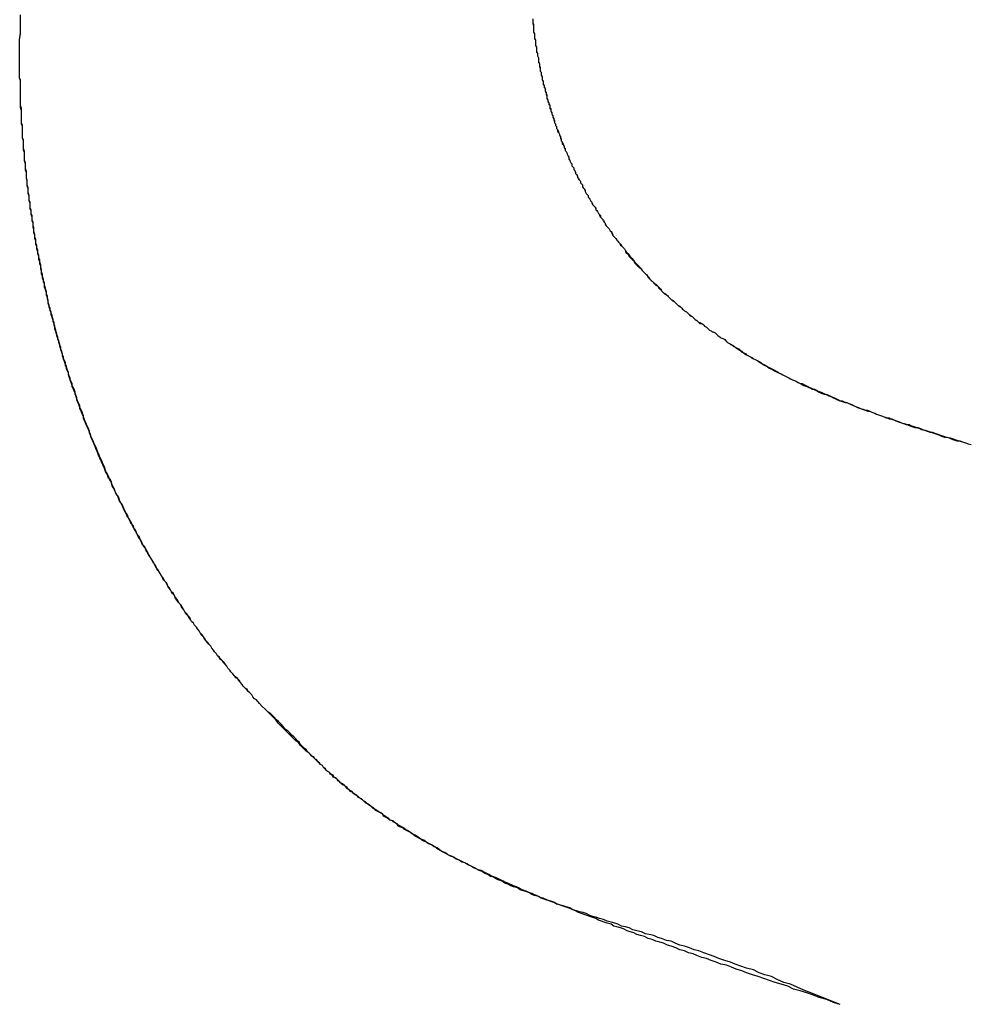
# Model space of a CAD drawing. Extents: x -55 to 3310, y -427 to 1727.
# Tile 49 of 79: x 1025.755 to 1026.749, y 530.56 to 531.591. Entities that reach past the tile are written whole.
import ezdxf

# ---------------------------------------------------------------- set-up
doc = ezdxf.new("R2010")
doc.units = 0
doc.linetypes.add('DURCHGEHEND', pattern=[0])
doc.layers.add('KF_PASSIO_SUB_15_FRONT', color=7, linetype='DURCHGEHEND')

# ---------------------------------------------------------------- blocks, each defined once
blk = doc.blocks.new('KF_PASSIO_SUB_15_FRONT')
at = {"layer": 'KF_PASSIO_SUB_15_FRONT'}
for points in [[(-204.528, -390.212, 0), (-204.528, -390.205, 0), (-204.528, -390.199, 0), (-204.528, -390.193, 0), (-204.527, -390.186, 0), (-204.527, -390.18, 0), (-204.527, -390.174, 0), (-204.527, -390.167, 0)], [(-204.528, -390.212, 0), (-204.528, -390.205, 0), (-204.528, -390.199, 0), (-204.528, -390.193, 0), (-204.527, -390.187, 0), (-204.527, -390.181, 0), (-204.527, -390.174, 0), (-204.527, -390.168, 0)], [(-203.991, -390.171, 0), (-203.991, -390.173, 0), (-203.991, -390.174, 0), (-203.991, -390.176, 0), (-203.99, -390.178, 0), (-203.99, -390.179, 0), (-203.99, -390.181, 0), (-203.99, -390.182, 0), (-203.99, -390.184, 0), (-203.99, -390.185, 0), (-203.989, -390.187, 0), (-203.989, -390.189, 0), (-203.989, -390.19, 0), (-203.989, -390.192, 0), (-203.988, -390.193, 0), (-203.988, -390.195, 0), (-203.988, -390.196, 0), (-203.988, -390.198, 0), (-203.988, -390.199, 0), (-203.987, -390.201, 0), (-203.987, -390.203, 0), (-203.987, -390.204, 0), (-203.987, -390.206, 0), (-203.986, -390.207, 0), (-203.986, -390.209, 0), (-203.986, -390.21, 0), (-203.985, -390.212, 0), (-203.985, -390.213, 0), (-203.985, -390.215, 0), (-203.985, -390.217, 0), (-203.984, -390.218, 0), (-203.984, -390.22, 0), (-203.984, -390.221, 0), (-203.983, -390.223, 0), (-203.983, -390.224, 0), (-203.983, -390.226, 0), (-203.982, -390.227, 0), (-203.982, -390.229, 0), (-203.982, -390.23, 0), (-203.981, -390.232, 0), (-203.981, -390.233, 0), (-203.981, -390.235, 0), (-203.98, -390.237, 0), (-203.98, -390.238, 0), (-203.98, -390.24, 0), (-203.979, -390.241, 0), (-203.979, -390.243, 0), (-203.978, -390.244, 0), (-203.978, -390.246, 0), (-203.978, -390.247, 0), (-203.977, -390.249, 0), (-203.977, -390.25, 0), (-203.976, -390.252, 0), (-203.976, -390.253, 0), (-203.976, -390.255, 0), (-203.975, -390.256, 0), (-203.975, -390.258, 0), (-203.974, -390.259, 0), (-203.974, -390.261, 0), (-203.973, -390.262, 0), (-203.973, -390.264, 0), (-203.972, -390.265, 0), (-203.972, -390.267, 0), (-203.972, -390.268, 0), (-203.971, -390.27, 0), (-203.971, -390.271, 0), (-203.97, -390.273, 0), (-203.97, -390.274, 0), (-203.969, -390.276, 0), (-203.969, -390.277, 0), (-203.968, -390.279, 0), (-203.968, -390.28, 0), (-203.967, -390.281, 0), (-203.967, -390.283, 0), (-203.966, -390.284, 0), (-203.966, -390.286, 0), (-203.965, -390.287, 0), (-203.964, -390.289, 0), (-203.964, -390.29, 0), (-203.963, -390.292, 0), (-203.963, -390.293, 0), (-203.962, -390.295, 0), (-203.962, -390.296, 0), (-203.961, -390.298, 0), (-203.961, -390.299, 0), (-203.96, -390.3, 0), (-203.959, -390.302, 0), (-203.959, -390.303, 0), (-203.958, -390.305, 0), (-203.958, -390.306, 0), (-203.957, -390.308, 0), (-203.957, -390.309, 0), (-203.956, -390.31, 0), (-203.955, -390.312, 0), (-203.955, -390.313, 0), (-203.954, -390.315, 0), (-203.953, -390.316, 0), (-203.953, -390.318, 0), (-203.952, -390.319, 0), (-203.952, -390.32, 0), (-203.951, -390.322, 0), (-203.95, -390.323, 0), (-203.95, -390.325, 0), (-203.949, -390.326, 0), (-203.948, -390.327, 0), (-203.948, -390.329, 0), (-203.947, -390.33, 0), (-203.946, -390.332, 0), (-203.946, -390.333, 0), (-203.945, -390.334, 0), (-203.944, -390.336, 0), (-203.944, -390.337, 0), (-203.943, -390.339, 0), (-203.942, -390.34, 0), (-203.941, -390.341, 0), (-203.941, -390.343, 0), (-203.94, -390.344, 0), (-203.939, -390.345, 0), (-203.939, -390.347, 0), (-203.938, -390.348, 0), (-203.937, -390.349, 0), (-203.936, -390.351, 0), (-203.936, -390.352, 0), (-203.935, -390.354, 0), (-203.934, -390.355, 0), (-203.933, -390.356, 0), (-203.933, -390.358, 0), (-203.932, -390.359, 0), (-203.931, -390.36, 0), (-203.93, -390.362, 0), (-203.929, -390.363, 0), (-203.929, -390.364, 0), (-203.928, -390.366, 0), (-203.927, -390.367, 0), (-203.926, -390.368, 0), (-203.925, -390.369, 0), (-203.925, -390.371, 0), (-203.924, -390.372, 0), (-203.923, -390.373, 0), (-203.922, -390.375, 0), (-203.921, -390.376, 0), (-203.921, -390.377, 0), (-203.92, -390.379, 0), (-203.919, -390.38, 0), (-203.918, -390.381, 0), (-203.917, -390.382, 0), (-203.916, -390.384, 0), (-203.915, -390.385, 0), (-203.915, -390.386, 0), (-203.914, -390.388, 0), (-203.913, -390.389, 0), (-203.912, -390.39, 0), (-203.911, -390.391, 0), (-203.91, -390.393, 0), (-203.909, -390.394, 0), (-203.908, -390.395, 0), (-203.908, -390.396, 0), (-203.907, -390.398, 0), (-203.906, -390.399, 0), (-203.905, -390.4, 0), (-203.904, -390.401, 0), (-203.903, -390.403, 0), (-203.902, -390.404, 0), (-203.901, -390.405, 0), (-203.9, -390.406, 0), (-203.899, -390.407, 0), (-203.898, -390.409, 0), (-203.897, -390.41, 0), (-203.896, -390.411, 0), (-203.895, -390.412, 0), (-203.894, -390.414, 0), (-203.894, -390.415, 0), (-203.893, -390.416, 0), (-203.892, -390.417, 0), (-203.891, -390.418, 0), (-203.89, -390.42, 0), (-203.889, -390.421, 0), (-203.888, -390.422, 0), (-203.887, -390.423, 0), (-203.886, -390.424, 0), (-203.885, -390.425, 0), (-203.884, -390.427, 0), (-203.883, -390.428, 0), (-203.882, -390.429, 0), (-203.881, -390.43, 0), (-203.88, -390.431, 0), (-203.879, -390.432, 0), (-203.877, -390.433, 0), (-203.876, -390.435, 0), (-203.875, -390.436, 0), (-203.874, -390.437, 0), (-203.873, -390.438, 0), (-203.872, -390.439, 0), (-203.871, -390.44, 0), (-203.87, -390.441, 0), (-203.869, -390.442, 0), (-203.868, -390.444, 0), (-203.867, -390.445, 0), (-203.866, -390.446, 0), (-203.865, -390.447, 0), (-203.864, -390.448, 0), (-203.863, -390.449, 0), (-203.862, -390.45, 0), (-203.86, -390.451, 0), (-203.859, -390.452, 0), (-203.858, -390.453, 0), (-203.857, -390.454, 0), (-203.856, -390.456, 0), (-203.855, -390.457, 0), (-203.854, -390.458, 0), (-203.853, -390.459, 0), (-203.851, -390.46, 0), (-203.85, -390.461, 0), (-203.849, -390.462, 0), (-203.848, -390.463, 0), (-203.847, -390.464, 0), (-203.846, -390.465, 0), (-203.845, -390.466, 0), (-203.843, -390.467, 0), (-203.842, -390.468, 0), (-203.841, -390.469, 0), (-203.84, -390.47, 0), (-203.839, -390.471, 0), (-203.838, -390.472, 0), (-203.836, -390.473, 0), (-203.835, -390.474, 0), (-203.834, -390.475, 0), (-203.833, -390.476, 0), (-203.832, -390.477, 0), (-203.83, -390.478, 0), (-203.829, -390.479, 0), (-203.828, -390.48, 0), (-203.827, -390.481, 0), (-203.826, -390.482, 0), (-203.824, -390.483, 0), (-203.823, -390.484, 0), (-203.822, -390.485, 0), (-203.821, -390.486, 0), (-203.819, -390.487, 0), (-203.818, -390.488, 0), (-203.817, -390.489, 0), (-203.816, -390.489, 0), (-203.814, -390.49, 0), (-203.813, -390.491, 0), (-203.812, -390.492, 0), (-203.811, -390.493, 0), (-203.809, -390.494, 0), (-203.808, -390.495, 0), (-203.807, -390.496, 0), (-203.806, -390.497, 0), (-203.804, -390.498, 0), (-203.803, -390.499, 0), (-203.802, -390.499, 0), (-203.8, -390.5, 0), (-203.799, -390.501, 0), (-203.798, -390.502, 0), (-203.797, -390.503, 0), (-203.795, -390.504, 0)], [(-203.991, -390.171, 0), (-203.991, -390.173, 0), (-203.991, -390.174, 0), (-203.991, -390.176, 0), (-203.99, -390.177, 0), (-203.99, -390.179, 0), (-203.99, -390.18, 0), (-203.99, -390.182, 0), (-203.99, -390.184, 0), (-203.99, -390.185, 0), (-203.989, -390.187, 0), (-203.989, -390.188, 0), (-203.989, -390.19, 0), (-203.989, -390.191, 0), (-203.988, -390.193, 0), (-203.988, -390.195, 0), (-203.988, -390.196, 0), (-203.988, -390.198, 0), (-203.988, -390.199, 0), (-203.987, -390.201, 0), (-203.987, -390.202, 0), (-203.987, -390.204, 0), (-203.987, -390.205, 0), (-203.986, -390.207, 0), (-203.986, -390.209, 0), (-203.986, -390.21, 0), (-203.985, -390.212, 0), (-203.985, -390.213, 0), (-203.985, -390.215, 0), (-203.985, -390.216, 0), (-203.984, -390.218, 0), (-203.984, -390.219, 0), (-203.984, -390.221, 0), (-203.983, -390.222, 0), (-203.983, -390.224, 0), (-203.983, -390.226, 0), (-203.982, -390.227, 0), (-203.982, -390.229, 0), (-203.982, -390.23, 0), (-203.981, -390.232, 0), (-203.981, -390.233, 0), (-203.981, -390.235, 0), (-203.98, -390.236, 0), (-203.98, -390.238, 0), (-203.98, -390.239, 0), (-203.979, -390.241, 0), (-203.979, -390.242, 0), (-203.978, -390.244, 0), (-203.978, -390.245, 0), (-203.978, -390.247, 0), (-203.977, -390.248, 0), (-203.977, -390.25, 0), (-203.976, -390.251, 0), (-203.976, -390.253, 0), (-203.976, -390.254, 0), (-203.975, -390.256, 0), (-203.975, -390.257, 0), (-203.974, -390.259, 0), (-203.974, -390.26, 0), (-203.973, -390.262, 0), (-203.973, -390.263, 0), (-203.973, -390.265, 0), (-203.972, -390.266, 0), (-203.972, -390.268, 0), (-203.971, -390.269, 0), (-203.971, -390.271, 0), (-203.97, -390.272, 0), (-203.97, -390.274, 0), (-203.969, -390.275, 0), (-203.969, -390.277, 0), (-203.968, -390.278, 0), (-203.968, -390.28, 0), (-203.967, -390.281, 0), (-203.967, -390.283, 0), (-203.966, -390.284, 0), (-203.966, -390.286, 0), (-203.965, -390.287, 0), (-203.965, -390.289, 0), (-203.964, -390.29, 0), (-203.963, -390.292, 0), (-203.963, -390.293, 0), (-203.962, -390.294, 0), (-203.962, -390.296, 0), (-203.961, -390.297, 0), (-203.961, -390.299, 0), (-203.96, -390.3, 0), (-203.96, -390.302, 0), (-203.959, -390.303, 0), (-203.958, -390.305, 0), (-203.958, -390.306, 0), (-203.957, -390.307, 0), (-203.957, -390.309, 0), (-203.956, -390.31, 0), (-203.955, -390.312, 0), (-203.955, -390.313, 0), (-203.954, -390.315, 0), (-203.953, -390.316, 0), (-203.953, -390.317, 0), (-203.952, -390.319, 0), (-203.952, -390.32, 0), (-203.951, -390.322, 0), (-203.95, -390.323, 0), (-203.95, -390.325, 0), (-203.949, -390.326, 0), (-203.948, -390.327, 0), (-203.948, -390.329, 0), (-203.947, -390.33, 0), (-203.946, -390.332, 0), (-203.946, -390.333, 0), (-203.945, -390.334, 0), (-203.944, -390.336, 0), (-203.944, -390.337, 0), (-203.943, -390.338, 0), (-203.942, -390.34, 0), (-203.941, -390.341, 0), (-203.941, -390.343, 0), (-203.94, -390.344, 0), (-203.939, -390.345, 0), (-203.939, -390.347, 0), (-203.938, -390.348, 0), (-203.937, -390.349, 0), (-203.936, -390.351, 0), (-203.936, -390.352, 0), (-203.935, -390.354, 0), (-203.934, -390.355, 0), (-203.933, -390.356, 0), (-203.933, -390.358, 0), (-203.932, -390.359, 0), (-203.931, -390.36, 0), (-203.93, -390.362, 0), (-203.929, -390.363, 0), (-203.929, -390.364, 0), (-203.928, -390.366, 0), (-203.927, -390.367, 0), (-203.926, -390.368, 0), (-203.925, -390.37, 0), (-203.925, -390.371, 0), (-203.924, -390.372, 0), (-203.923, -390.373, 0), (-203.922, -390.375, 0), (-203.921, -390.376, 0), (-203.92, -390.377, 0), (-203.92, -390.379, 0), (-203.919, -390.38, 0), (-203.918, -390.381, 0), (-203.917, -390.383, 0), (-203.916, -390.384, 0), (-203.915, -390.385, 0), (-203.915, -390.386, 0), (-203.914, -390.388, 0), (-203.913, -390.389, 0), (-203.912, -390.39, 0), (-203.911, -390.391, 0), (-203.91, -390.393, 0), (-203.909, -390.394, 0), (-203.908, -390.395, 0), (-203.907, -390.397, 0), (-203.907, -390.398, 0), (-203.906, -390.399, 0), (-203.905, -390.4, 0), (-203.904, -390.401, 0), (-203.903, -390.403, 0), (-203.902, -390.404, 0), (-203.901, -390.405, 0), (-203.9, -390.406, 0), (-203.899, -390.408, 0), (-203.898, -390.409, 0), (-203.897, -390.41, 0), (-203.896, -390.411, 0), (-203.895, -390.412, 0), (-203.894, -390.414, 0), (-203.893, -390.415, 0), (-203.892, -390.416, 0), (-203.891, -390.417, 0), (-203.89, -390.418, 0), (-203.889, -390.42, 0), (-203.888, -390.421, 0), (-203.887, -390.422, 0), (-203.886, -390.423, 0), (-203.885, -390.424, 0), (-203.884, -390.426, 0), (-203.883, -390.427, 0), (-203.882, -390.428, 0), (-203.881, -390.429, 0), (-203.88, -390.43, 0), (-203.879, -390.431, 0), (-203.878, -390.432, 0), (-203.877, -390.434, 0), (-203.876, -390.435, 0), (-203.875, -390.436, 0), (-203.874, -390.437, 0), (-203.873, -390.438, 0), (-203.872, -390.439, 0), (-203.871, -390.44, 0), (-203.87, -390.442, 0), (-203.869, -390.443, 0), (-203.868, -390.444, 0), (-203.867, -390.445, 0), (-203.866, -390.446, 0), (-203.865, -390.447, 0), (-203.864, -390.448, 0), (-203.862, -390.449, 0), (-203.861, -390.45, 0), (-203.86, -390.451, 0), (-203.859, -390.453, 0), (-203.858, -390.454, 0), (-203.857, -390.455, 0), (-203.856, -390.456, 0), (-203.855, -390.457, 0), (-203.854, -390.458, 0), (-203.852, -390.459, 0), (-203.851, -390.46, 0), (-203.85, -390.461, 0), (-203.849, -390.462, 0), (-203.848, -390.463, 0), (-203.847, -390.464, 0), (-203.846, -390.465, 0), (-203.844, -390.466, 0), (-203.843, -390.467, 0), (-203.842, -390.468, 0), (-203.841, -390.469, 0), (-203.84, -390.47, 0), (-203.839, -390.471, 0), (-203.837, -390.472, 0), (-203.836, -390.473, 0), (-203.835, -390.474, 0), (-203.834, -390.475, 0), (-203.833, -390.476, 0), (-203.832, -390.477, 0), (-203.83, -390.478, 0), (-203.829, -390.479, 0), (-203.828, -390.48, 0), (-203.827, -390.481, 0), (-203.825, -390.482, 0), (-203.824, -390.483, 0), (-203.823, -390.484, 0), (-203.822, -390.485, 0), (-203.821, -390.486, 0), (-203.819, -390.487, 0), (-203.818, -390.488, 0), (-203.817, -390.489, 0), (-203.816, -390.49, 0), (-203.814, -390.49, 0), (-203.813, -390.491, 0), (-203.812, -390.492, 0), (-203.811, -390.493, 0), (-203.809, -390.494, 0), (-203.808, -390.495, 0), (-203.807, -390.496, 0), (-203.806, -390.497, 0), (-203.804, -390.498, 0), (-203.803, -390.499, 0), (-203.802, -390.499, 0), (-203.8, -390.5, 0), (-203.799, -390.501, 0), (-203.798, -390.502, 0), (-203.797, -390.503, 0), (-203.795, -390.504, 0)], [(-204.28, -390.884, 0), (-204.282, -390.883, 0), (-204.284, -390.881, 0), (-204.285, -390.879, 0), (-204.287, -390.877, 0), (-204.289, -390.875, 0), (-204.29, -390.874, 0), (-204.292, -390.872, 0), (-204.294, -390.87, 0), (-204.295, -390.868, 0), (-204.297, -390.866, 0), (-204.298, -390.864, 0), (-204.3, -390.862, 0), (-204.302, -390.861, 0), (-204.303, -390.859, 0), (-204.305, -390.857, 0), (-204.307, -390.855, 0), (-204.308, -390.853, 0), (-204.31, -390.851, 0), (-204.311, -390.849, 0), (-204.313, -390.847, 0), (-204.314, -390.845, 0), (-204.316, -390.843, 0), (-204.318, -390.842, 0), (-204.319, -390.84, 0), (-204.321, -390.838, 0), (-204.322, -390.836, 0), (-204.324, -390.834, 0), (-204.325, -390.832, 0), (-204.327, -390.83, 0), (-204.328, -390.828, 0), (-204.33, -390.826, 0), (-204.331, -390.824, 0), (-204.333, -390.822, 0), (-204.334, -390.82, 0), (-204.336, -390.818, 0), (-204.337, -390.816, 0), (-204.339, -390.814, 0), (-204.34, -390.812, 0), (-204.342, -390.81, 0), (-204.343, -390.808, 0), (-204.345, -390.806, 0), (-204.346, -390.804, 0), (-204.348, -390.802, 0), (-204.349, -390.8, 0), (-204.35, -390.798, 0), (-204.352, -390.796, 0), (-204.353, -390.794, 0), (-204.355, -390.792, 0), (-204.356, -390.79, 0), (-204.358, -390.788, 0), (-204.359, -390.786, 0), (-204.36, -390.784, 0), (-204.362, -390.782, 0), (-204.363, -390.78, 0), (-204.365, -390.778, 0), (-204.366, -390.775, 0), (-204.367, -390.773, 0), (-204.369, -390.771, 0), (-204.37, -390.769, 0), (-204.371, -390.767, 0), (-204.373, -390.765, 0), (-204.374, -390.763, 0), (-204.375, -390.761, 0), (-204.377, -390.759, 0), (-204.378, -390.757, 0), (-204.379, -390.755, 0), (-204.381, -390.752, 0), (-204.382, -390.75, 0), (-204.383, -390.748, 0), (-204.385, -390.746, 0), (-204.386, -390.744, 0), (-204.387, -390.742, 0), (-204.388, -390.74, 0), (-204.39, -390.737, 0), (-204.391, -390.735, 0), (-204.392, -390.733, 0), (-204.394, -390.731, 0), (-204.395, -390.729, 0), (-204.396, -390.727, 0), (-204.397, -390.724, 0), (-204.399, -390.722, 0), (-204.4, -390.72, 0), (-204.401, -390.718, 0), (-204.402, -390.716, 0), (-204.403, -390.713, 0), (-204.405, -390.711, 0), (-204.406, -390.709, 0), (-204.407, -390.707, 0), (-204.408, -390.705, 0), (-204.409, -390.702, 0), (-204.411, -390.7, 0), (-204.412, -390.698, 0), (-204.413, -390.696, 0), (-204.414, -390.694, 0), (-204.415, -390.691, 0), (-204.416, -390.689, 0), (-204.418, -390.687, 0), (-204.419, -390.685, 0), (-204.42, -390.682, 0), (-204.421, -390.68, 0), (-204.422, -390.678, 0), (-204.423, -390.676, 0), (-204.424, -390.673, 0), (-204.425, -390.671, 0), (-204.427, -390.669, 0), (-204.428, -390.666, 0), (-204.429, -390.664, 0), (-204.43, -390.662, 0), (-204.431, -390.66, 0), (-204.432, -390.657, 0), (-204.433, -390.655, 0), (-204.434, -390.653, 0), (-204.435, -390.65, 0), (-204.436, -390.648, 0), (-204.437, -390.646, 0), (-204.438, -390.644, 0), (-204.439, -390.641, 0), (-204.44, -390.639, 0), (-204.441, -390.637, 0), (-204.442, -390.634, 0), (-204.443, -390.632, 0), (-204.444, -390.63, 0), (-204.445, -390.627, 0), (-204.446, -390.625, 0), (-204.447, -390.623, 0), (-204.448, -390.62, 0), (-204.449, -390.618, 0), (-204.45, -390.616, 0), (-204.451, -390.613, 0), (-204.452, -390.611, 0), (-204.453, -390.609, 0), (-204.454, -390.606, 0), (-204.455, -390.604, 0), (-204.456, -390.601, 0), (-204.457, -390.599, 0), (-204.458, -390.597, 0), (-204.459, -390.594, 0), (-204.46, -390.592, 0), (-204.461, -390.59, 0), (-204.461, -390.587, 0), (-204.462, -390.585, 0), (-204.463, -390.582, 0), (-204.464, -390.58, 0), (-204.465, -390.578, 0), (-204.466, -390.575, 0), (-204.467, -390.573, 0), (-204.468, -390.57, 0), (-204.468, -390.568, 0), (-204.469, -390.566, 0), (-204.47, -390.563, 0), (-204.471, -390.561, 0), (-204.472, -390.558, 0), (-204.473, -390.556, 0), (-204.473, -390.553, 0), (-204.474, -390.551, 0), (-204.475, -390.549, 0), (-204.476, -390.546, 0), (-204.477, -390.544, 0), (-204.477, -390.541, 0), (-204.478, -390.539, 0), (-204.479, -390.536, 0), (-204.48, -390.534, 0), (-204.48, -390.531, 0), (-204.481, -390.529, 0), (-204.482, -390.527, 0), (-204.483, -390.524, 0), (-204.483, -390.522, 0), (-204.484, -390.519, 0), (-204.485, -390.517, 0), (-204.486, -390.514, 0), (-204.486, -390.512, 0), (-204.487, -390.509, 0), (-204.488, -390.507, 0), (-204.488, -390.504, 0), (-204.489, -390.502, 0), (-204.49, -390.499, 0), (-204.49, -390.497, 0), (-204.491, -390.494, 0), (-204.492, -390.492, 0), (-204.492, -390.489, 0), (-204.493, -390.487, 0), (-204.494, -390.484, 0), (-204.494, -390.482, 0), (-204.495, -390.479, 0), (-204.496, -390.477, 0), (-204.496, -390.474, 0), (-204.497, -390.472, 0), (-204.498, -390.469, 0), (-204.498, -390.467, 0), (-204.499, -390.464, 0), (-204.499, -390.462, 0), (-204.5, -390.459, 0), (-204.5, -390.457, 0), (-204.501, -390.454, 0), (-204.502, -390.452, 0), (-204.502, -390.449, 0), (-204.503, -390.447, 0), (-204.503, -390.444, 0), (-204.504, -390.441, 0), (-204.504, -390.439, 0), (-204.505, -390.436, 0), (-204.505, -390.434, 0), (-204.506, -390.431, 0), (-204.506, -390.429, 0), (-204.507, -390.426, 0), (-204.507, -390.424, 0), (-204.508, -390.421, 0), (-204.508, -390.419, 0), (-204.509, -390.416, 0), (-204.509, -390.413, 0), (-204.51, -390.411, 0), (-204.51, -390.408, 0), (-204.511, -390.406, 0), (-204.511, -390.403, 0), (-204.512, -390.401, 0), (-204.512, -390.398, 0), (-204.513, -390.395, 0), (-204.513, -390.393, 0), (-204.513, -390.39, 0), (-204.514, -390.388, 0), (-204.514, -390.385, 0), (-204.515, -390.383, 0), (-204.515, -390.38, 0), (-204.515, -390.377, 0), (-204.516, -390.375, 0), (-204.516, -390.372, 0), (-204.517, -390.37, 0), (-204.517, -390.367, 0), (-204.517, -390.364, 0), (-204.518, -390.362, 0), (-204.518, -390.359, 0), (-204.518, -390.357, 0), (-204.519, -390.354, 0), (-204.519, -390.351, 0), (-204.519, -390.349, 0), (-204.52, -390.346, 0), (-204.52, -390.344, 0), (-204.52, -390.341, 0), (-204.521, -390.338, 0), (-204.521, -390.336, 0), (-204.521, -390.333, 0), (-204.521, -390.331, 0), (-204.522, -390.328, 0), (-204.522, -390.325, 0), (-204.522, -390.323, 0), (-204.523, -390.32, 0), (-204.523, -390.317, 0), (-204.523, -390.315, 0), (-204.523, -390.312, 0), (-204.523, -390.31, 0), (-204.524, -390.307, 0), (-204.524, -390.304, 0), (-204.524, -390.302, 0), (-204.524, -390.299, 0), (-204.525, -390.296, 0), (-204.525, -390.294, 0), (-204.525, -390.291, 0), (-204.525, -390.289, 0), (-204.525, -390.286, 0), (-204.525, -390.283, 0), (-204.526, -390.281, 0), (-204.526, -390.278, 0), (-204.526, -390.275, 0), (-204.526, -390.273, 0), (-204.526, -390.27, 0), (-204.526, -390.267, 0), (-204.526, -390.265, 0), (-204.527, -390.262, 0), (-204.527, -390.259, 0), (-204.527, -390.257, 0), (-204.527, -390.254, 0), (-204.527, -390.252, 0), (-204.527, -390.249, 0), (-204.527, -390.246, 0), (-204.527, -390.244, 0), (-204.527, -390.241, 0), (-204.527, -390.238, 0), (-204.527, -390.236, 0), (-204.528, -390.233, 0), (-204.528, -390.23, 0), (-204.528, -390.228, 0), (-204.528, -390.225, 0), (-204.528, -390.222, 0), (-204.528, -390.22, 0), (-204.528, -390.217, 0), (-204.528, -390.214, 0), (-204.528, -390.212, 0)], [(-204.28, -390.884, 0), (-204.282, -390.883, 0), (-204.284, -390.881, 0), (-204.285, -390.879, 0), (-204.287, -390.877, 0), (-204.289, -390.875, 0), (-204.29, -390.873, 0), (-204.292, -390.872, 0), (-204.294, -390.87, 0), (-204.295, -390.868, 0), (-204.297, -390.866, 0), (-204.299, -390.864, 0), (-204.3, -390.862, 0), (-204.302, -390.86, 0), (-204.303, -390.859, 0), (-204.305, -390.857, 0), (-204.307, -390.855, 0), (-204.308, -390.853, 0), (-204.31, -390.851, 0), (-204.311, -390.849, 0), (-204.313, -390.847, 0), (-204.315, -390.845, 0), (-204.316, -390.843, 0), (-204.318, -390.841, 0), (-204.319, -390.839, 0), (-204.321, -390.838, 0), (-204.322, -390.836, 0), (-204.324, -390.834, 0), (-204.325, -390.832, 0), (-204.327, -390.83, 0), (-204.328, -390.828, 0), (-204.33, -390.826, 0), (-204.332, -390.824, 0), (-204.333, -390.822, 0), (-204.335, -390.82, 0), (-204.336, -390.818, 0), (-204.338, -390.816, 0), (-204.339, -390.814, 0), (-204.34, -390.812, 0), (-204.342, -390.81, 0), (-204.343, -390.808, 0), (-204.345, -390.806, 0), (-204.346, -390.804, 0), (-204.348, -390.802, 0), (-204.349, -390.8, 0), (-204.351, -390.798, 0), (-204.352, -390.796, 0), (-204.354, -390.794, 0), (-204.355, -390.792, 0), (-204.356, -390.79, 0), (-204.358, -390.787, 0), (-204.359, -390.785, 0), (-204.361, -390.783, 0), (-204.362, -390.781, 0), (-204.363, -390.779, 0), (-204.365, -390.777, 0), (-204.366, -390.775, 0), (-204.368, -390.773, 0), (-204.369, -390.771, 0), (-204.37, -390.769, 0), (-204.372, -390.767, 0), (-204.373, -390.765, 0), (-204.374, -390.762, 0), (-204.376, -390.76, 0), (-204.377, -390.758, 0), (-204.378, -390.756, 0), (-204.38, -390.754, 0), (-204.381, -390.752, 0), (-204.382, -390.75, 0), (-204.384, -390.748, 0), (-204.385, -390.745, 0), (-204.386, -390.743, 0), (-204.388, -390.741, 0), (-204.389, -390.739, 0), (-204.39, -390.737, 0), (-204.391, -390.735, 0), (-204.393, -390.732, 0), (-204.394, -390.73, 0), (-204.395, -390.728, 0), (-204.396, -390.726, 0), (-204.398, -390.724, 0), (-204.399, -390.722, 0), (-204.4, -390.719, 0), (-204.401, -390.717, 0), (-204.403, -390.715, 0), (-204.404, -390.713, 0), (-204.405, -390.711, 0), (-204.406, -390.708, 0), (-204.407, -390.706, 0), (-204.409, -390.704, 0), (-204.41, -390.702, 0), (-204.411, -390.699, 0), (-204.412, -390.697, 0), (-204.413, -390.695, 0), (-204.415, -390.693, 0), (-204.416, -390.69, 0), (-204.417, -390.688, 0), (-204.418, -390.686, 0), (-204.419, -390.684, 0), (-204.42, -390.681, 0), (-204.421, -390.679, 0), (-204.423, -390.677, 0), (-204.424, -390.675, 0), (-204.425, -390.672, 0), (-204.426, -390.67, 0), (-204.427, -390.668, 0), (-204.428, -390.666, 0), (-204.429, -390.663, 0), (-204.43, -390.661, 0), (-204.431, -390.659, 0), (-204.432, -390.656, 0), (-204.433, -390.654, 0), (-204.435, -390.652, 0), (-204.436, -390.649, 0), (-204.437, -390.647, 0), (-204.438, -390.645, 0), (-204.439, -390.643, 0), (-204.44, -390.64, 0), (-204.441, -390.638, 0), (-204.442, -390.636, 0), (-204.443, -390.633, 0), (-204.444, -390.631, 0), (-204.445, -390.629, 0), (-204.446, -390.626, 0), (-204.447, -390.624, 0), (-204.448, -390.622, 0), (-204.449, -390.619, 0), (-204.45, -390.617, 0), (-204.451, -390.614, 0), (-204.452, -390.612, 0), (-204.453, -390.61, 0), (-204.454, -390.607, 0), (-204.455, -390.605, 0), (-204.455, -390.603, 0), (-204.456, -390.6, 0), (-204.457, -390.598, 0), (-204.458, -390.596, 0), (-204.459, -390.593, 0), (-204.46, -390.591, 0), (-204.461, -390.588, 0), (-204.462, -390.586, 0), (-204.463, -390.584, 0), (-204.464, -390.581, 0), (-204.465, -390.579, 0), (-204.465, -390.576, 0), (-204.466, -390.574, 0), (-204.467, -390.572, 0), (-204.468, -390.569, 0), (-204.469, -390.567, 0), (-204.47, -390.564, 0), (-204.47, -390.562, 0), (-204.471, -390.559, 0), (-204.472, -390.557, 0), (-204.473, -390.555, 0), (-204.474, -390.552, 0), (-204.475, -390.55, 0), (-204.475, -390.547, 0), (-204.476, -390.545, 0), (-204.477, -390.542, 0), (-204.478, -390.54, 0), (-204.479, -390.538, 0), (-204.479, -390.535, 0), (-204.48, -390.533, 0), (-204.481, -390.53, 0), (-204.482, -390.528, 0), (-204.482, -390.525, 0), (-204.483, -390.523, 0), (-204.484, -390.52, 0), (-204.485, -390.518, 0), (-204.485, -390.515, 0), (-204.486, -390.513, 0), (-204.487, -390.51, 0), (-204.487, -390.508, 0), (-204.488, -390.506, 0), (-204.489, -390.503, 0), (-204.489, -390.501, 0), (-204.49, -390.498, 0), (-204.491, -390.496, 0), (-204.491, -390.493, 0), (-204.492, -390.491, 0), (-204.493, -390.488, 0), (-204.493, -390.486, 0), (-204.494, -390.483, 0), (-204.495, -390.481, 0), (-204.495, -390.478, 0), (-204.496, -390.476, 0), (-204.497, -390.473, 0), (-204.497, -390.471, 0), (-204.498, -390.468, 0), (-204.498, -390.466, 0), (-204.499, -390.463, 0), (-204.5, -390.461, 0), (-204.5, -390.458, 0), (-204.501, -390.455, 0), (-204.501, -390.453, 0), (-204.502, -390.45, 0), (-204.502, -390.448, 0), (-204.503, -390.445, 0), (-204.504, -390.443, 0), (-204.504, -390.44, 0), (-204.505, -390.438, 0), (-204.505, -390.435, 0), (-204.506, -390.433, 0), (-204.506, -390.43, 0), (-204.507, -390.428, 0), (-204.507, -390.425, 0), (-204.508, -390.423, 0), (-204.508, -390.42, 0), (-204.509, -390.417, 0), (-204.509, -390.415, 0), (-204.51, -390.412, 0), (-204.51, -390.41, 0), (-204.511, -390.407, 0), (-204.511, -390.405, 0), (-204.511, -390.402, 0), (-204.512, -390.4, 0), (-204.512, -390.397, 0), (-204.513, -390.394, 0), (-204.513, -390.392, 0), (-204.514, -390.389, 0), (-204.514, -390.387, 0), (-204.514, -390.384, 0), (-204.515, -390.382, 0), (-204.515, -390.379, 0), (-204.516, -390.376, 0), (-204.516, -390.374, 0), (-204.516, -390.371, 0), (-204.517, -390.369, 0), (-204.517, -390.366, 0), (-204.517, -390.363, 0), (-204.518, -390.361, 0), (-204.518, -390.358, 0), (-204.518, -390.356, 0), (-204.519, -390.353, 0), (-204.519, -390.351, 0), (-204.519, -390.348, 0), (-204.52, -390.345, 0), (-204.52, -390.343, 0), (-204.52, -390.34, 0), (-204.521, -390.338, 0), (-204.521, -390.335, 0), (-204.521, -390.332, 0), (-204.522, -390.33, 0), (-204.522, -390.327, 0), (-204.522, -390.325, 0), (-204.522, -390.322, 0), (-204.523, -390.319, 0), (-204.523, -390.317, 0), (-204.523, -390.314, 0), (-204.523, -390.311, 0), (-204.524, -390.309, 0), (-204.524, -390.306, 0), (-204.524, -390.304, 0), (-204.524, -390.301, 0), (-204.524, -390.298, 0), (-204.525, -390.296, 0), (-204.525, -390.293, 0), (-204.525, -390.291, 0), (-204.525, -390.288, 0), (-204.525, -390.285, 0), (-204.525, -390.283, 0), (-204.526, -390.28, 0), (-204.526, -390.277, 0), (-204.526, -390.275, 0), (-204.526, -390.272, 0), (-204.526, -390.27, 0), (-204.526, -390.267, 0), (-204.527, -390.264, 0), (-204.527, -390.262, 0), (-204.527, -390.259, 0), (-204.527, -390.256, 0), (-204.527, -390.254, 0), (-204.527, -390.251, 0), (-204.527, -390.249, 0), (-204.527, -390.246, 0), (-204.527, -390.243, 0), (-204.527, -390.241, 0), (-204.527, -390.238, 0), (-204.527, -390.235, 0), (-204.528, -390.233, 0), (-204.528, -390.23, 0), (-204.528, -390.227, 0), (-204.528, -390.225, 0), (-204.528, -390.222, 0), (-204.528, -390.22, 0), (-204.528, -390.217, 0), (-204.528, -390.214, 0), (-204.528, -390.212, 0)], [(-203.795, -390.504, 0), (-203.794, -390.505, 0), (-203.792, -390.506, 0), (-203.79, -390.507, 0), (-203.789, -390.508, 0), (-203.787, -390.51, 0), (-203.785, -390.511, 0), (-203.784, -390.512, 0), (-203.782, -390.513, 0), (-203.78, -390.514, 0), (-203.779, -390.515, 0), (-203.777, -390.516, 0), (-203.775, -390.517, 0), (-203.774, -390.518, 0), (-203.772, -390.52, 0), (-203.77, -390.521, 0), (-203.768, -390.522, 0), (-203.767, -390.523, 0), (-203.765, -390.524, 0), (-203.763, -390.525, 0), (-203.762, -390.526, 0), (-203.76, -390.527, 0), (-203.758, -390.528, 0), (-203.756, -390.529, 0), (-203.755, -390.53, 0), (-203.753, -390.531, 0), (-203.751, -390.532, 0), (-203.749, -390.533, 0), (-203.747, -390.534, 0), (-203.746, -390.535, 0), (-203.744, -390.536, 0), (-203.742, -390.537, 0), (-203.74, -390.538, 0), (-203.738, -390.539, 0), (-203.736, -390.54, 0), (-203.734, -390.541, 0), (-203.733, -390.542, 0), (-203.731, -390.543, 0), (-203.729, -390.544, 0), (-203.727, -390.545, 0), (-203.725, -390.546, 0), (-203.723, -390.547, 0), (-203.721, -390.548, 0), (-203.719, -390.549, 0), (-203.717, -390.55, 0), (-203.715, -390.551, 0), (-203.713, -390.552, 0), (-203.711, -390.553, 0), (-203.709, -390.553, 0), (-203.707, -390.554, 0), (-203.705, -390.555, 0), (-203.703, -390.556, 0), (-203.701, -390.557, 0), (-203.699, -390.558, 0), (-203.697, -390.559, 0), (-203.695, -390.56, 0), (-203.693, -390.561, 0), (-203.691, -390.562, 0), (-203.689, -390.563, 0), (-203.686, -390.564, 0), (-203.684, -390.564, 0), (-203.682, -390.565, 0), (-203.68, -390.566, 0), (-203.678, -390.567, 0), (-203.675, -390.568, 0), (-203.673, -390.569, 0), (-203.671, -390.57, 0), (-203.669, -390.571, 0), (-203.666, -390.572, 0), (-203.664, -390.573, 0), (-203.662, -390.573, 0), (-203.66, -390.574, 0), (-203.657, -390.575, 0), (-203.655, -390.576, 0), (-203.653, -390.577, 0), (-203.65, -390.578, 0), (-203.648, -390.579, 0), (-203.645, -390.58, 0), (-203.643, -390.581, 0), (-203.64, -390.582, 0), (-203.638, -390.582, 0), (-203.636, -390.583, 0), (-203.633, -390.584, 0), (-203.631, -390.585, 0), (-203.628, -390.586, 0), (-203.626, -390.587, 0), (-203.623, -390.588, 0), (-203.62, -390.589, 0), (-203.618, -390.59, 0), (-203.615, -390.59, 0), (-203.613, -390.591, 0), (-203.61, -390.592, 0), (-203.607, -390.593, 0), (-203.605, -390.594, 0), (-203.602, -390.595, 0), (-203.599, -390.596, 0), (-203.597, -390.597, 0), (-203.594, -390.598, 0), (-203.591, -390.599, 0), (-203.588, -390.599, 0), (-203.585, -390.6, 0), (-203.583, -390.601, 0), (-203.58, -390.602, 0), (-203.577, -390.603, 0), (-203.574, -390.604, 0), (-203.571, -390.605, 0), (-203.568, -390.606, 0), (-203.565, -390.607, 0), (-203.563, -390.608, 0), (-203.56, -390.609, 0), (-203.557, -390.609, 0), (-203.554, -390.61, 0), (-203.551, -390.611, 0), (-203.548, -390.612, 0), (-203.545, -390.613, 0), (-203.541, -390.614, 0), (-203.538, -390.615, 0), (-203.535, -390.616, 0), (-203.532, -390.617, 0)], [(-203.795, -390.504, 0), (-203.794, -390.505, 0), (-203.792, -390.506, 0), (-203.79, -390.507, 0), (-203.788, -390.509, 0), (-203.787, -390.51, 0), (-203.785, -390.511, 0), (-203.783, -390.512, 0), (-203.781, -390.514, 0), (-203.779, -390.515, 0), (-203.778, -390.516, 0), (-203.776, -390.517, 0), (-203.774, -390.518, 0), (-203.772, -390.519, 0), (-203.771, -390.52, 0), (-203.769, -390.522, 0), (-203.767, -390.523, 0), (-203.765, -390.524, 0), (-203.763, -390.525, 0), (-203.761, -390.526, 0), (-203.76, -390.527, 0), (-203.758, -390.528, 0), (-203.756, -390.529, 0), (-203.754, -390.53, 0), (-203.752, -390.531, 0), (-203.75, -390.533, 0), (-203.748, -390.534, 0), (-203.746, -390.535, 0), (-203.745, -390.536, 0), (-203.743, -390.537, 0), (-203.741, -390.538, 0), (-203.739, -390.539, 0), (-203.737, -390.54, 0), (-203.735, -390.541, 0), (-203.733, -390.542, 0), (-203.731, -390.543, 0), (-203.729, -390.544, 0), (-203.727, -390.545, 0), (-203.725, -390.546, 0), (-203.723, -390.547, 0), (-203.721, -390.548, 0), (-203.719, -390.549, 0), (-203.717, -390.55, 0), (-203.715, -390.551, 0), (-203.713, -390.552, 0), (-203.711, -390.553, 0), (-203.709, -390.554, 0), (-203.707, -390.555, 0), (-203.704, -390.556, 0), (-203.702, -390.557, 0), (-203.7, -390.558, 0), (-203.698, -390.559, 0), (-203.696, -390.559, 0), (-203.694, -390.56, 0), (-203.692, -390.561, 0), (-203.689, -390.562, 0), (-203.687, -390.563, 0), (-203.685, -390.564, 0), (-203.683, -390.565, 0), (-203.681, -390.566, 0), (-203.678, -390.567, 0), (-203.676, -390.568, 0), (-203.674, -390.569, 0), (-203.672, -390.57, 0), (-203.669, -390.571, 0), (-203.667, -390.571, 0), (-203.665, -390.572, 0), (-203.662, -390.573, 0), (-203.66, -390.574, 0), (-203.658, -390.575, 0), (-203.655, -390.576, 0), (-203.653, -390.577, 0), (-203.651, -390.578, 0), (-203.648, -390.579, 0), (-203.646, -390.58, 0), (-203.643, -390.581, 0), (-203.641, -390.581, 0), (-203.638, -390.582, 0), (-203.636, -390.583, 0), (-203.633, -390.584, 0), (-203.631, -390.585, 0), (-203.628, -390.586, 0), (-203.626, -390.587, 0), (-203.623, -390.588, 0), (-203.621, -390.589, 0), (-203.618, -390.589, 0), (-203.616, -390.59, 0), (-203.613, -390.591, 0), (-203.611, -390.592, 0), (-203.608, -390.593, 0), (-203.605, -390.594, 0), (-203.603, -390.595, 0), (-203.6, -390.596, 0), (-203.597, -390.596, 0), (-203.595, -390.597, 0), (-203.592, -390.598, 0), (-203.589, -390.599, 0), (-203.586, -390.6, 0), (-203.584, -390.601, 0), (-203.581, -390.602, 0), (-203.578, -390.603, 0), (-203.575, -390.604, 0), (-203.573, -390.604, 0), (-203.57, -390.605, 0), (-203.567, -390.606, 0), (-203.564, -390.607, 0), (-203.561, -390.608, 0), (-203.558, -390.609, 0), (-203.555, -390.61, 0), (-203.553, -390.611, 0), (-203.55, -390.612, 0), (-203.547, -390.613, 0), (-203.544, -390.613, 0), (-203.541, -390.614, 0), (-203.538, -390.615, 0), (-203.535, -390.616, 0), (-203.532, -390.617, 0)], [(-203.669, -391.203, 0), (-203.676, -391.201, 0), (-203.683, -391.198, 0), (-203.691, -391.196, 0), (-203.698, -391.193, 0), (-203.704, -391.191, 0), (-203.711, -391.189, 0), (-203.718, -391.187, 0), (-203.724, -391.184, 0), (-203.731, -391.182, 0), (-203.737, -391.18, 0), (-203.743, -391.178, 0), (-203.749, -391.176, 0), (-203.755, -391.174, 0), (-203.761, -391.172, 0), (-203.767, -391.17, 0), (-203.772, -391.168, 0), (-203.778, -391.166, 0), (-203.783, -391.164, 0), (-203.788, -391.162, 0), (-203.794, -391.161, 0), (-203.799, -391.159, 0), (-203.804, -391.157, 0), (-203.809, -391.155, 0), (-203.814, -391.154, 0), (-203.819, -391.152, 0), (-203.823, -391.15, 0), (-203.828, -391.149, 0), (-203.832, -391.147, 0), (-203.837, -391.146, 0), (-203.841, -391.144, 0), (-203.846, -391.142, 0), (-203.85, -391.141, 0), (-203.854, -391.139, 0), (-203.858, -391.138, 0), (-203.862, -391.137, 0), (-203.866, -391.135, 0), (-203.87, -391.134, 0), (-203.874, -391.132, 0), (-203.878, -391.131, 0), (-203.882, -391.13, 0), (-203.885, -391.128, 0), (-203.889, -391.127, 0), (-203.892, -391.126, 0), (-203.896, -391.124, 0), (-203.899, -391.123, 0), (-203.903, -391.122, 0), (-203.906, -391.121, 0), (-203.909, -391.119, 0), (-203.913, -391.118, 0), (-203.916, -391.117, 0), (-203.919, -391.116, 0), (-203.922, -391.115, 0), (-203.925, -391.113, 0), (-203.928, -391.112, 0), (-203.931, -391.111, 0), (-203.934, -391.11, 0), (-203.937, -391.109, 0), (-203.94, -391.108, 0), (-203.943, -391.107, 0), (-203.946, -391.105, 0), (-203.949, -391.104, 0), (-203.951, -391.103, 0), (-203.954, -391.102, 0), (-203.957, -391.101, 0), (-203.96, -391.1, 0), (-203.962, -391.099, 0), (-203.965, -391.098, 0), (-203.967, -391.097, 0), (-203.97, -391.096, 0), (-203.973, -391.095, 0), (-203.975, -391.094, 0), (-203.978, -391.093, 0), (-203.98, -391.092, 0), (-203.983, -391.091, 0), (-203.985, -391.09, 0), (-203.987, -391.089, 0), (-203.99, -391.088, 0), (-203.992, -391.087, 0), (-203.995, -391.086, 0), (-203.997, -391.085, 0), (-203.999, -391.084, 0), (-204.002, -391.083, 0), (-204.004, -391.082, 0), (-204.006, -391.081, 0), (-204.008, -391.08, 0), (-204.011, -391.079, 0), (-204.013, -391.078, 0), (-204.015, -391.077, 0), (-204.017, -391.076, 0), (-204.02, -391.075, 0), (-204.022, -391.074, 0), (-204.024, -391.073, 0), (-204.026, -391.072, 0), (-204.028, -391.071, 0), (-204.031, -391.07, 0), (-204.033, -391.069, 0), (-204.035, -391.068, 0), (-204.037, -391.067, 0), (-204.039, -391.066, 0), (-204.041, -391.065, 0), (-204.043, -391.064, 0), (-204.045, -391.063, 0), (-204.048, -391.062, 0), (-204.05, -391.061, 0), (-204.052, -391.06, 0), (-204.054, -391.059, 0), (-204.056, -391.058, 0), (-204.058, -391.057, 0), (-204.06, -391.056, 0), (-204.062, -391.055, 0), (-204.064, -391.054, 0), (-204.066, -391.053, 0), (-204.068, -391.052, 0), (-204.07, -391.051, 0), (-204.072, -391.05, 0), (-204.074, -391.049, 0), (-204.076, -391.048, 0), (-204.078, -391.047, 0), (-204.08, -391.046, 0), (-204.082, -391.045, 0), (-204.084, -391.044, 0), (-204.086, -391.043, 0), (-204.088, -391.042, 0), (-204.09, -391.041, 0), (-204.092, -391.039, 0), (-204.093, -391.038, 0), (-204.095, -391.037, 0), (-204.097, -391.036, 0), (-204.099, -391.035, 0), (-204.101, -391.034, 0), (-204.103, -391.033, 0), (-204.105, -391.032, 0), (-204.107, -391.031, 0), (-204.108, -391.03, 0), (-204.11, -391.029, 0), (-204.112, -391.028, 0), (-204.114, -391.027, 0), (-204.116, -391.025, 0), (-204.118, -391.024, 0), (-204.119, -391.023, 0), (-204.121, -391.022, 0), (-204.123, -391.021, 0), (-204.125, -391.02, 0), (-204.126, -391.019, 0), (-204.128, -391.018, 0), (-204.13, -391.017, 0), (-204.132, -391.016, 0), (-204.133, -391.014, 0), (-204.135, -391.013, 0), (-204.137, -391.012, 0), (-204.138, -391.011, 0), (-204.14, -391.01, 0), (-204.142, -391.009, 0), (-204.143, -391.008, 0), (-204.145, -391.007, 0), (-204.147, -391.006, 0), (-204.148, -391.004, 0), (-204.15, -391.003, 0), (-204.151, -391.002, 0), (-204.153, -391.001, 0), (-204.155, -391, 0), (-204.156, -390.999, 0), (-204.158, -390.998, 0), (-204.16, -390.996, 0), (-204.161, -390.995, 0), (-204.163, -390.994, 0), (-204.164, -390.993, 0), (-204.166, -390.992, 0), (-204.168, -390.99, 0), (-204.169, -390.989, 0), (-204.171, -390.988, 0), (-204.172, -390.987, 0), (-204.174, -390.986, 0), (-204.175, -390.984, 0), (-204.177, -390.983, 0), (-204.179, -390.982, 0), (-204.18, -390.98, 0), (-204.182, -390.979, 0), (-204.184, -390.978, 0), (-204.185, -390.976, 0), (-204.187, -390.975, 0), (-204.188, -390.974, 0), (-204.19, -390.972, 0), (-204.192, -390.971, 0), (-204.194, -390.969, 0), (-204.195, -390.968, 0), (-204.197, -390.966, 0), (-204.199, -390.965, 0), (-204.2, -390.963, 0), (-204.202, -390.962, 0), (-204.204, -390.96, 0), (-204.206, -390.959, 0), (-204.208, -390.957, 0), (-204.21, -390.955, 0), (-204.211, -390.953, 0), (-204.213, -390.952, 0), (-204.215, -390.95, 0), (-204.217, -390.948, 0), (-204.219, -390.946, 0), (-204.221, -390.944, 0), (-204.223, -390.942, 0), (-204.225, -390.94, 0), (-204.228, -390.938, 0), (-204.23, -390.936, 0), (-204.232, -390.934, 0), (-204.234, -390.932, 0), (-204.236, -390.929, 0), (-204.239, -390.927, 0), (-204.241, -390.925, 0), (-204.244, -390.922, 0), (-204.246, -390.92, 0), (-204.249, -390.917, 0), (-204.251, -390.915, 0), (-204.254, -390.912, 0), (-204.257, -390.909, 0), (-204.259, -390.906, 0), (-204.262, -390.903, 0), (-204.265, -390.9, 0), (-204.268, -390.897, 0), (-204.271, -390.894, 0), (-204.274, -390.891, 0), (-204.277, -390.888, 0), (-204.28, -390.884, 0)], [(-203.669, -391.203, 0), (-203.677, -391.2, 0), (-203.685, -391.197, 0), (-203.692, -391.194, 0), (-203.7, -391.191, 0), (-203.707, -391.188, 0), (-203.714, -391.185, 0), (-203.721, -391.182, 0), (-203.728, -391.18, 0), (-203.735, -391.177, 0), (-203.741, -391.174, 0), (-203.748, -391.172, 0), (-203.754, -391.17, 0), (-203.76, -391.167, 0), (-203.767, -391.165, 0), (-203.773, -391.163, 0), (-203.779, -391.161, 0), (-203.784, -391.159, 0), (-203.79, -391.157, 0), (-203.796, -391.155, 0), (-203.801, -391.153, 0), (-203.806, -391.151, 0), (-203.812, -391.149, 0), (-203.817, -391.147, 0), (-203.822, -391.146, 0), (-203.827, -391.144, 0), (-203.832, -391.142, 0), (-203.837, -391.141, 0), (-203.842, -391.139, 0), (-203.846, -391.137, 0), (-203.851, -391.136, 0), (-203.856, -391.134, 0), (-203.86, -391.133, 0), (-203.864, -391.131, 0), (-203.869, -391.13, 0), (-203.873, -391.129, 0), (-203.877, -391.127, 0), (-203.882, -391.126, 0), (-203.886, -391.125, 0), (-203.89, -391.123, 0), (-203.894, -391.122, 0), (-203.898, -391.121, 0), (-203.902, -391.119, 0), (-203.905, -391.118, 0), (-203.909, -391.117, 0), (-203.913, -391.116, 0), (-203.917, -391.114, 0), (-203.921, -391.113, 0), (-203.924, -391.112, 0), (-203.928, -391.111, 0), (-203.931, -391.11, 0), (-203.935, -391.108, 0), (-203.938, -391.107, 0), (-203.942, -391.106, 0), (-203.945, -391.105, 0), (-203.949, -391.104, 0), (-203.952, -391.102, 0), (-203.956, -391.101, 0), (-203.959, -391.1, 0), (-203.962, -391.099, 0), (-203.966, -391.098, 0), (-203.969, -391.096, 0), (-203.972, -391.095, 0), (-203.976, -391.094, 0), (-203.979, -391.093, 0), (-203.982, -391.092, 0), (-203.985, -391.09, 0), (-203.989, -391.089, 0), (-203.992, -391.088, 0), (-203.995, -391.086, 0), (-203.998, -391.085, 0), (-204.001, -391.084, 0), (-204.004, -391.083, 0), (-204.007, -391.081, 0), (-204.011, -391.08, 0), (-204.014, -391.079, 0), (-204.017, -391.077, 0), (-204.02, -391.076, 0), (-204.023, -391.074, 0), (-204.026, -391.073, 0), (-204.029, -391.072, 0), (-204.032, -391.07, 0), (-204.035, -391.069, 0), (-204.038, -391.067, 0), (-204.041, -391.066, 0), (-204.044, -391.064, 0), (-204.047, -391.063, 0), (-204.05, -391.061, 0), (-204.053, -391.06, 0), (-204.056, -391.058, 0), (-204.059, -391.057, 0), (-204.062, -391.055, 0), (-204.065, -391.054, 0), (-204.068, -391.052, 0), (-204.071, -391.051, 0), (-204.074, -391.049, 0), (-204.077, -391.048, 0), (-204.08, -391.046, 0), (-204.083, -391.044, 0), (-204.086, -391.043, 0), (-204.089, -391.041, 0), (-204.091, -391.039, 0), (-204.094, -391.038, 0), (-204.097, -391.036, 0), (-204.1, -391.035, 0), (-204.103, -391.033, 0), (-204.105, -391.031, 0), (-204.108, -391.03, 0), (-204.111, -391.028, 0), (-204.114, -391.026, 0), (-204.116, -391.025, 0), (-204.119, -391.023, 0), (-204.122, -391.021, 0), (-204.124, -391.02, 0), (-204.127, -391.018, 0), (-204.13, -391.016, 0), (-204.132, -391.015, 0), (-204.135, -391.013, 0), (-204.137, -391.011, 0), (-204.14, -391.01, 0), (-204.142, -391.008, 0), (-204.144, -391.007, 0), (-204.147, -391.005, 0), (-204.149, -391.003, 0), (-204.151, -391.002, 0), (-204.154, -391, 0), (-204.156, -390.999, 0), (-204.158, -390.997, 0), (-204.16, -390.996, 0), (-204.162, -390.994, 0), (-204.164, -390.993, 0), (-204.166, -390.991, 0), (-204.168, -390.99, 0), (-204.17, -390.988, 0), (-204.172, -390.987, 0), (-204.174, -390.985, 0), (-204.176, -390.984, 0), (-204.178, -390.983, 0), (-204.18, -390.981, 0), (-204.182, -390.98, 0), (-204.183, -390.978, 0), (-204.185, -390.977, 0), (-204.187, -390.975, 0), (-204.188, -390.974, 0), (-204.19, -390.973, 0), (-204.192, -390.971, 0), (-204.193, -390.97, 0), (-204.195, -390.969, 0), (-204.196, -390.967, 0), (-204.198, -390.966, 0), (-204.2, -390.965, 0), (-204.201, -390.963, 0), (-204.203, -390.962, 0), (-204.204, -390.96, 0), (-204.206, -390.959, 0), (-204.207, -390.958, 0), (-204.208, -390.956, 0), (-204.21, -390.955, 0), (-204.211, -390.953, 0), (-204.213, -390.952, 0), (-204.214, -390.95, 0), (-204.216, -390.949, 0), (-204.217, -390.947, 0), (-204.219, -390.946, 0), (-204.22, -390.944, 0), (-204.222, -390.943, 0), (-204.224, -390.941, 0), (-204.225, -390.94, 0), (-204.227, -390.938, 0), (-204.228, -390.936, 0), (-204.23, -390.935, 0), (-204.232, -390.933, 0), (-204.234, -390.931, 0), (-204.235, -390.929, 0), (-204.237, -390.927, 0), (-204.239, -390.925, 0), (-204.241, -390.923, 0), (-204.243, -390.921, 0), (-204.245, -390.919, 0), (-204.247, -390.917, 0), (-204.25, -390.915, 0), (-204.252, -390.912, 0), (-204.254, -390.91, 0), (-204.257, -390.907, 0), (-204.259, -390.905, 0), (-204.262, -390.902, 0), (-204.265, -390.899, 0), (-204.268, -390.897, 0), (-204.271, -390.894, 0), (-204.274, -390.891, 0), (-204.277, -390.888, 0), (-204.28, -390.884, 0)]]:
    blk.add_polyline3d(points, dxfattribs=at)

msp = doc.modelspace()

# ---------------------------------------------------------------- block references
at = {"layer": 'KF_PASSIO_SUB_15_FRONT'}
msp.add_blockref('KF_PASSIO_SUB_15_FRONT', (1230.2834, 921.7627), dxfattribs=at)

doc.saveas('drawing.dxf')
